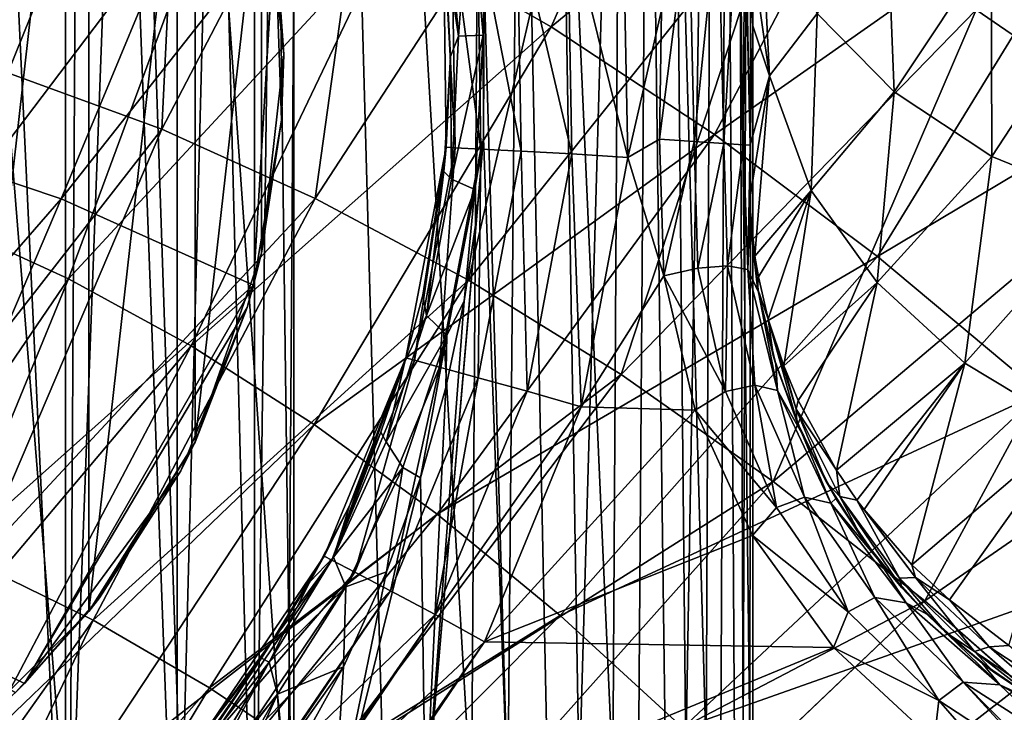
# Model space of a CAD drawing. Header units: metres. Extents: x -109 to 109, y -63 to 140.
# Tile 130 of 256: x 2.08 to 5.33, y -59.52 to -57.23. Entities that reach past the tile are written whole.
import ezdxf

# ---------------------------------------------------------------- set-up
doc = ezdxf.new("R2010")
doc.units = ezdxf.units.M
doc.layers.add('solid_502308_SW0001', color=7, linetype='CONTINUOUS')

msp = doc.modelspace()

# ---------------------------------------------------------------- linework, layer by layer
at = {"layer": 'solid_502308_SW0001'}
for points in [[(1.479913, -50.599998, 6.949689), (1.851966, -60.101513, 6.801246), (2.243698, -60.055473, 6.600746)], [(2.300015, -50.599998, 6.567807), (1.479913, -50.599998, 6.949689), (2.243698, -60.055473, 6.600746)], [(1.763356, -60.5, 0.272949), (2.229434, -60.5, 0.692608), (1.763357, -50.599998, 0.27295)], [(1.763356, -60.5, 5.127051), (1.763357, -50.599998, 5.12705), (2.229435, -50.599998, 4.707391)], [(2.229434, -60.5, 4.707392), (1.763356, -60.5, 5.127051), (2.229435, -50.599998, 4.707391)], [(2.229434, -60.5, 0.692608), (2.229435, -50.599998, 0.692609), (1.763357, -50.599998, 0.27295)], [(2.229434, -60.5, 0.692608), (2.598076, -60.5, 1.2), (2.229435, -50.599998, 0.692609)], [(2.229434, -60.5, 4.707392), (2.229435, -50.599998, 4.707391), (2.598077, -50.599998, 4.199999)], [(2.598076, -60.5, 4.2), (2.229434, -60.5, 4.707392), (2.598077, -50.599998, 4.199999)], [(2.598076, -60.5, 1.2), (2.598077, -50.599998, 1.200001), (2.229435, -50.599998, 0.692609)], [(2.300015, -50.599998, 6.567807), (2.243698, -60.055473, 6.600746), (2.615582, -60.003582, 6.361794)], [(2.300015, -50.599998, 6.567807), (2.615582, -60.003582, 6.361794), (2.9633, -59.947792, 6.086569)], [(3.027162, -50.599998, 6.029608), (2.300015, -50.599998, 6.567807), (2.9633, -59.947792, 6.086569)], [(2.598076, -60.5, 1.2), (2.853169, -60.5, 1.772949), (2.598077, -50.599998, 1.200001)], [(2.598076, -60.5, 4.2), (2.598077, -50.599998, 4.199999), (2.85317, -50.599998, 3.627051)], [(2.853169, -60.5, 3.627051), (2.598076, -60.5, 4.2), (2.85317, -50.599998, 3.627051)], [(2.853169, -60.5, 1.772949), (2.85317, -50.599998, 1.77295), (2.598077, -50.599998, 1.200001)], [(2.853169, -60.5, 1.772949), (2.983566, -60.5, 2.386415), (2.85317, -50.599998, 1.77295)], [(2.853169, -60.5, 3.627051), (2.85317, -50.599998, 3.627051), (2.983566, -50.599998, 3.013585)], [(2.983566, -60.5, 3.013586), (2.853169, -60.5, 3.627051), (2.983566, -50.599998, 3.013585)], [(2.983566, -60.5, 2.386415), (2.983566, -50.599998, 2.386415), (2.85317, -50.599998, 1.77295)], [(3.027162, -50.599998, 6.029608), (2.9633, -59.947792, 6.086569), (3.282664, -59.890301, 5.778006)], [(2.983566, -60.5, 3.013586), (2.983566, -50.599998, 3.013585), (2.983566, -50.599998, 2.386415)], [(2.983566, -60.5, 2.386415), (2.983566, -60.5, 3.013586), (2.983566, -50.599998, 2.386415)], [(3.027162, -50.599998, 6.029608), (3.282664, -59.890301, 5.778006), (3.569934, -59.833412, 5.43963)], [(3.631967, -50.599998, 5.356843), (3.027162, -50.599998, 6.029608), (3.569934, -59.833412, 5.43963)], [(3.631967, -50.599998, 5.356843), (3.569934, -59.833412, 5.43963), (3.821918, -59.779495, 5.075488)], [(3.611363, -57.109108, 0.015218), (3.772245, -50.599998, 0.246397), (3.689982, -59.808189, 0.124339)], [(3.631967, -50.599998, 5.356843), (3.821918, -59.779495, 5.075488), (4.036123, -59.730705, 4.689902)], [(4.089986, -50.599998, 4.576703), (3.631967, -50.599998, 5.356843), (4.036123, -59.730705, 4.689902)], [(3.772245, -50.599998, 0.246397), (3.925209, -59.756359, 0.499379), (3.689982, -59.808189, 0.124339)], [(3.772245, -50.599998, 0.246397), (4.186779, -50.599998, 1.050489), (3.925209, -59.756359, 0.499379)], [(4.186779, -50.599998, 1.050489), (4.121609, -59.710541, 0.893805), (3.925209, -59.756359, 0.499379)], [(4.089986, -50.599998, 4.576703), (4.036123, -59.730705, 4.689902), (4.210777, -59.688919, 4.287247)], [(4.089986, -50.599998, 4.576703), (4.210777, -59.688919, 4.287247), (4.344802, -59.655598, 3.871619)], [(4.38271, -50.599998, 3.720715), (4.089986, -50.599998, 4.576703), (4.344802, -59.655598, 3.871619)], [(4.186779, -50.599998, 1.050489), (4.277763, -59.672432, 1.303309), (4.121609, -59.710541, 0.893805)], [(4.186779, -50.599998, 1.050489), (4.432104, -50.599998, 1.921245), (4.277763, -59.672432, 1.303309)], [(4.432104, -50.599998, 1.921245), (4.392851, -59.643387, 1.723856), (4.277763, -59.672432, 1.303309)], [(4.38271, -50.599998, 3.720715), (4.344802, -59.655598, 3.871619), (4.437595, -59.631882, 3.446826)], [(4.38271, -50.599998, 3.720715), (4.437595, -59.631882, 3.446826), (4.488863, -59.618549, 3.016407)], [(4.498306, -50.599998, 2.823475), (4.38271, -50.599998, 3.720715), (4.488863, -59.618549, 3.016407)], [(4.432104, -50.599998, 1.921245), (4.46648, -59.624374, 2.151768), (4.392851, -59.643387, 1.723856)], [(4.432104, -50.599998, 1.921245), (4.498306, -50.599998, 2.823475), (4.46648, -59.624374, 2.151768)], [(4.498306, -50.599998, 2.823475), (4.498496, -59.616005, 2.583667), (4.46648, -59.624374, 2.151768)], [(4.498306, -50.599998, 2.823475), (4.488863, -59.618549, 3.016407), (4.498496, -59.616005, 2.583667)], [(1.839213, -59.656433, -8.6), (2.306265, -55.510548, -8.6), (2.306265, -59.189449, -8.6)], [(1.985419, -57.591087, -8.6), (2.306265, -55.510548, -8.6), (1.839213, -59.656433, -8.6)], [(1.985419, -57.591087, -8.6), (1.985419, -57.108913, -8.6), (2.306265, -55.510548, -8.6)], [(2.306265, -59.189449, -8.6), (2.306265, -55.510548, -8.6), (2.657811, -56.069939, -8.6)], [(2.038979, -57.409912, 12.542564), (2.627728, -55.949093, 13.106871), (1.971861, -55.766304, 13.223706)], [(2.039041, -57.40992, -12.642557), (1.971876, -55.766296, -13.323709), (2.627746, -55.949085, -13.206872)], [(4.461999, -55.833202, 11.016026), (3.83279, -57.25806, 10.480004), (3.294504, -56.949993, 10.672551)], [(4.461999, -55.833202, 11.016026), (5.106224, -56.212994, 10.773114), (3.83279, -57.25806, 10.480004)], [(2.038979, -57.409912, 12.542564), (2.547045, -57.596878, 12.425864), (2.627728, -55.949093, 13.106871)], [(2.547114, -57.596893, -12.525852), (2.039041, -57.40992, -12.642557), (2.627746, -55.949085, -13.206872)], [(2.547045, -57.596878, 12.425864), (3.282382, -56.184105, 12.956743), (2.627728, -55.949093, 13.106871)], [(2.547114, -57.596893, -12.525852), (2.627746, -55.949085, -13.206872), (3.282401, -56.184097, -13.056744)], [(5.236018, -57.202488, 12.30702), (5.882796, -57.6464, 12.024201), (6.517472, -56.022003, 12.600187)], [(5.882824, -57.646404, -12.124196), (5.236044, -57.202488, -12.407016), (6.517481, -56.021996, -12.70019)], [(2.306265, -59.189449, -8.6), (2.657811, -56.069939, -8.6), (2.657811, -58.630058, -8.6)], [(2.657811, -58.630058, -8.6), (2.657811, -56.069939, -8.6), (2.876034, -56.693531, -8.6)], [(1.99699, -56.168648, -12.865016), (1.582732, -57.613773, -12.277952), (2.799129, -56.418671, -12.705354)], [(2.547045, -57.596878, 12.425864), (3.053998, -57.82539, 12.283311), (3.282382, -56.184105, 12.956743)], [(3.054073, -57.825413, -12.383294), (2.547114, -57.596893, -12.525852), (3.282401, -56.184097, -13.056744)], [(3.053998, -57.82539, 12.283311), (3.935516, -56.47134, 12.773364), (3.282382, -56.184105, 12.956743)], [(3.054073, -57.825413, -12.383294), (3.282401, -56.184097, -13.056744), (3.935538, -56.471336, -12.873363)], [(5.106224, -56.212994, 10.773114), (4.371541, -57.613552, 10.257869), (3.83279, -57.25806, 10.480004)], [(5.106224, -56.212994, 10.773114), (5.750572, -56.644962, 10.496953), (4.371541, -57.613552, 10.257869)], [(1.684755, -56.307148, 11.07443), (2.220306, -56.474895, 10.969546), (1.431467, -57.758778, 10.446388)], [(2.214814, -57.82608, -12.146232), (2.799129, -56.418671, -12.705354), (1.582732, -57.613773, -12.277952)], [(2.214814, -57.82608, -12.146232), (2.920089, -56.930981, -12.4813), (2.799129, -56.418671, -12.705354)], [(2.220306, -56.474895, 10.969546), (1.834981, -57.906406, 10.356049), (1.431467, -57.758778, 10.446388)], [(2.220306, -56.474895, 10.969546), (2.756949, -56.689056, 10.835659), (1.834981, -57.906406, 10.356049)], [(3.053998, -57.82539, 12.283311), (3.559614, -58.095451, 12.114935), (3.935516, -56.47134, 12.773364)], [(3.559696, -58.095482, -12.214912), (3.054073, -57.825413, -12.383294), (3.935538, -56.471336, -12.873363)], [(3.559614, -58.095451, 12.114935), (4.586829, -56.810802, 12.556773), (3.935516, -56.47134, 12.773364)], [(3.559696, -58.095482, -12.214912), (3.935538, -56.471336, -12.873363), (4.586853, -56.810802, -12.656772)], [(5.750572, -56.644962, 10.496953), (4.910296, -58.016624, 10.006149), (4.371541, -57.613552, 10.257869)], [(5.750572, -56.644962, 10.496953), (6.394524, -57.129257, 10.187572), (4.910296, -58.016624, 10.006149)], [(2.756949, -56.689056, 10.835659), (2.239383, -58.090878, 10.24318), (1.834981, -57.906406, 10.356049)], [(2.756949, -56.689056, 10.835659), (3.294504, -56.949993, 10.672551), (2.239383, -58.090878, 10.24318)], [(2.657811, -58.630058, -8.6), (2.876034, -56.693531, -8.6), (2.876034, -58.006466, -8.6)], [(2.950002, -57.349998, -8.6), (2.876034, -56.693531, -8.6), (2.920089, -56.930981, -12.4813)], [(2.876034, -58.006466, -8.6), (2.876034, -56.693531, -8.6), (2.950002, -57.349998, -8.6)], [(3.564046, -56.781322, -0.048811), (3.52724, -57.289162, -0.153514), (3.487881, -56.820061, -0.21039)], [(3.564046, -56.781322, -0.048811), (3.608039, -57.286274, 0.01036), (3.52724, -57.289162, -0.153514)], [(3.564046, -56.781322, -0.048811), (3.611363, -57.109108, 0.015218), (3.608039, -57.286274, 0.01036)], [(3.487881, -56.820061, -0.21039), (3.52724, -57.289162, -0.153514), (3.480164, -56.977894, -0.364296)], [(3.559614, -58.095451, 12.114935), (4.063672, -58.407059, 11.920769), (4.586829, -56.810802, 12.556773)], [(4.063761, -58.407101, -12.020741), (3.559696, -58.095482, -12.214912), (4.586853, -56.810802, -12.656772)], [(4.063672, -58.407059, 11.920769), (5.236018, -57.202488, 12.30702), (4.586829, -56.810802, 12.556773)], [(4.063761, -58.407101, -12.020741), (4.586853, -56.810802, -12.656772), (5.236044, -57.202488, -12.407016)], [(4.085868, -57.689953, -7.3), (4.069589, -56.851604, -7.3), (3.88638, -56.88089, -7.270634)], [(4.19744, -57.203381, -7.3), (4.069589, -56.851604, -7.3), (4.085868, -57.689953, -7.3)], [(4.383829, -56.850239, -7.387959), (4.28756, -56.865894, -7.322835), (4.305222, -57.637386, -7.322835)], [(4.383829, -56.850239, -7.387959), (4.305222, -57.637386, -7.322835), (4.402426, -57.643875, -7.387959)], [(4.448103, -56.839836, -7.485435), (4.383829, -56.850239, -7.387959), (4.402426, -57.643875, -7.387959)], [(4.448103, -56.839836, -7.485435), (4.402426, -57.643875, -7.387959), (4.467321, -57.648209, -7.485435)], [(4.448103, -56.839836, -7.485435), (4.467321, -57.648209, -7.485435), (4.47056, -56.836098, -7.6)], [(4.467321, -57.648209, -7.485435), (4.490007, -57.649723, -7.6), (4.47056, -56.836098, -7.6)], [(4.47056, -56.836098, -7.6), (4.490007, -57.649723, -7.6), (4.473249, -56.860058, -8.282048)], [(4.553652, -57.420216, -8.439732), (4.523551, -56.822662, -8.829048), (4.473249, -56.860058, -8.282048)], [(4.711321, -57.214935, -9.063106), (4.523551, -56.822662, -8.829048), (4.553652, -57.420216, -8.439732)], [(4.965024, -57.473633, -9.333265), (4.939535, -56.835896, -9.712972), (4.711321, -57.214935, -9.063106)], [(5.285732, -56.990757, -9.950213), (4.939535, -56.835896, -9.712972), (4.965024, -57.473633, -9.333265)], [(3.721049, -56.908268, -7.185299), (3.90082, -57.678047, -7.270634), (3.88638, -56.88089, -7.270634)], [(4.085868, -57.689953, -7.3), (3.88638, -56.88089, -7.270634), (3.90082, -57.678047, -7.270634)], [(4.28756, -56.865894, -7.322835), (4.190674, -57.629742, -7.3), (4.305222, -57.637386, -7.322835)], [(4.19744, -57.203381, -7.3), (4.190674, -57.629742, -7.3), (4.28756, -56.865894, -7.322835)], [(4.490007, -57.649723, -7.6), (4.498992, -57.254749, -8.021809), (4.473249, -56.860058, -8.282048)], [(4.553652, -57.420216, -8.439732), (4.473249, -56.860058, -8.282048), (4.498992, -57.254749, -8.021809)], [(3.589853, -56.929749, -7.052366), (3.733528, -57.669525, -7.185299), (3.721049, -56.908268, -7.185299)], [(3.721049, -56.908268, -7.185299), (3.733528, -57.669525, -7.185299), (3.90082, -57.678047, -7.270634)], [(2.214814, -57.82608, -12.146232), (2.849972, -58.111683, -11.969168), (2.920089, -56.930981, -12.4813)], [(3.294504, -56.949993, 10.672551), (2.644536, -58.312477, 10.107615), (2.239383, -58.090878, 10.24318)], [(3.294504, -56.949993, 10.672551), (3.83279, -57.25806, 10.480004), (2.644536, -58.312477, 10.107615)], [(2.920089, -56.930981, -12.4813), (2.849972, -58.111683, -11.969168), (2.941988, -57.567265, -12.204625)], [(2.950002, -57.349998, -8.6), (2.920089, -56.930981, -12.4813), (2.941988, -57.567265, -12.204625)], [(3.505353, -56.943451, -6.883814), (3.476846, -56.948074, -6.7), (3.515326, -57.658009, -6.883638)], [(3.476846, -56.948074, -6.7), (3.480164, -56.977894, -0.364296), (3.499995, -57.356262, -0.333163)], [(3.486556, -57.656475, -6.7), (3.476846, -56.948074, -6.7), (3.499995, -57.356262, -0.333163)], [(3.515326, -57.658009, -6.883638), (3.476846, -56.948074, -6.7), (3.486556, -57.656475, -6.7)], [(3.505353, -56.943451, -6.883814), (3.600827, -57.662579, -7.052366), (3.589853, -56.929749, -7.052366)], [(3.505353, -56.943451, -6.883814), (3.515326, -57.658009, -6.883638), (3.600827, -57.662579, -7.052366)], [(3.589853, -56.929749, -7.052366), (3.600827, -57.662579, -7.052366), (3.733528, -57.669525, -7.185299)], [(3.52724, -57.289162, -0.153514), (3.499995, -57.356262, -0.333163), (3.480164, -56.977894, -0.364296)], [(5.287577, -57.686794, -9.561502), (5.285732, -56.990757, -9.950213), (4.965024, -57.473633, -9.333265)], [(5.682683, -57.0821, -10.131971), (5.285732, -56.990757, -9.950213), (5.287577, -57.686794, -9.561502)], [(3.608039, -57.286274, 0.01036), (3.611363, -57.109108, 0.015218), (3.609322, -57.626556, 0.012475)], [(3.609322, -57.626556, 0.012475), (3.611363, -57.109108, 0.015218), (3.689982, -59.808189, 0.124339)], [(5.668051, -57.841518, -9.736609), (5.682683, -57.0821, -10.131971), (5.287577, -57.686794, -9.561502)], [(6.394524, -57.129257, 10.187572), (5.44857, -58.467415, 9.724871), (4.910296, -58.016624, 10.006149)], [(4.063672, -58.407059, 11.920769), (4.565959, -58.760212, 11.700878), (5.236018, -57.202488, 12.30702)], [(4.566054, -58.760265, -11.800842), (4.063761, -58.407101, -12.020741), (5.236044, -57.202488, -12.407016)], [(4.19744, -57.203381, -7.3), (4.085868, -57.689953, -7.3), (4.190674, -57.629742, -7.3)], [(4.565959, -58.760212, 11.700878), (5.882796, -57.6464, 12.024201), (5.236018, -57.202488, 12.30702)], [(4.566054, -58.760265, -11.800842), (5.236044, -57.202488, -12.407016), (5.882824, -57.646404, -12.124196)], [(4.691711, -57.799141, -8.695541), (4.711321, -57.214935, -9.063106), (4.553652, -57.420216, -8.439732)], [(4.965024, -57.473633, -9.333265), (4.711321, -57.214935, -9.063106), (4.691711, -57.799141, -8.695541)], [(3.83279, -57.25806, 10.480004), (3.050293, -58.571476, 9.949191), (2.644536, -58.312477, 10.107615)], [(3.83279, -57.25806, 10.480004), (4.371541, -57.613552, 10.257869), (3.050293, -58.571476, 9.949191)], [(4.490007, -57.649723, -7.681339), (4.490007, -57.649723, -7.762682), (4.498992, -57.254749, -8.021809)], [(4.553652, -57.420216, -8.439732), (4.498992, -57.254749, -8.021809), (4.490007, -57.649723, -7.762682)], [(4.490007, -57.649723, -7.6), (4.490007, -57.649723, -7.681339), (4.498992, -57.254749, -8.021809)], [(3.52724, -57.289162, -0.153514), (3.503732, -57.761707, -0.18769), (3.499995, -57.356262, -0.333163)], [(3.608039, -57.286274, 0.01036), (3.503732, -57.761707, -0.18769), (3.52724, -57.289162, -0.153514)], [(3.608039, -57.286274, 0.01036), (3.581304, -57.795574, -0.025811), (3.503732, -57.761707, -0.18769)], [(3.608039, -57.286274, 0.01036), (3.609322, -57.626556, 0.012475), (3.581304, -57.795574, -0.025811)], [(2.876034, -58.006466, -8.6), (2.950002, -57.349998, -8.6), (2.941988, -57.567265, -12.204625)], [(3.486556, -57.656475, -6.7), (3.499995, -57.356262, -0.333163), (3.47859, -57.736542, -0.366862)], [(3.503732, -57.761707, -0.18769), (3.47859, -57.736542, -0.366862), (3.499995, -57.356262, -0.333163)], [(1.54957, -58.876163, 11.907644), (2.547045, -57.596878, 12.425864), (2.038979, -57.409912, 12.542564)], [(1.549627, -58.876171, -12.007639), (2.039041, -57.40992, -12.642557), (2.547114, -57.596893, -12.525852)], [(4.487757, -57.833775, -7.909546), (4.553652, -57.420216, -8.439732), (4.490007, -57.649723, -7.762682)], [(4.487757, -57.833775, -7.909546), (4.505288, -58.016136, -8.053582), (4.553652, -57.420216, -8.439732)], [(4.691711, -57.799141, -8.695541), (4.553652, -57.420216, -8.439732), (4.505288, -58.016136, -8.053582)], [(4.908819, -58.102917, -8.956497), (4.965024, -57.473633, -9.333265), (4.691711, -57.799141, -8.695541)], [(5.287577, -57.686794, -9.561502), (4.965024, -57.473633, -9.333265), (4.908819, -58.102917, -8.956497)], [(2.876034, -58.006466, -8.6), (2.941988, -57.567265, -12.204625), (2.849972, -58.111683, -11.969168)], [(1.54957, -58.876163, 11.907644), (1.935607, -59.030331, 11.813492), (2.547045, -57.596878, 12.425864)], [(1.93567, -59.030346, -11.913483), (1.549627, -58.876171, -12.007639), (2.547114, -57.596893, -12.525852)], [(1.935607, -59.030331, 11.813492), (3.053998, -57.82539, 12.283311), (2.547045, -57.596878, 12.425864)], [(1.93567, -59.030346, -11.913483), (2.547114, -57.596893, -12.525852), (3.054073, -57.825413, -12.383294)], [(2.214814, -57.82608, -12.146232), (1.582732, -57.613773, -12.277952), (1.165025, -59.033794, -11.644371)], [(4.371541, -57.613552, 10.257869), (3.456374, -58.868057, 9.767849), (3.050293, -58.571476, 9.949191)], [(3.609322, -57.626556, 0.012475), (3.689982, -59.808189, 0.124339), (3.418076, -59.864017, -0.226903)], [(3.586015, -57.891312, -0.018547), (3.609322, -57.626556, 0.012475), (3.418076, -59.864017, -0.226903)], [(4.371541, -57.613552, 10.257869), (4.910296, -58.016624, 10.006149), (3.456374, -58.868057, 9.767849)], [(3.581304, -57.795574, -0.025811), (3.609322, -57.626556, 0.012475), (3.586015, -57.891312, -0.018547)], [(4.190674, -57.629742, -7.3), (4.085868, -57.689953, -7.3), (4.205034, -58.081341, -7.3)], [(4.190674, -57.629742, -7.3), (4.205034, -58.081341, -7.3), (4.305222, -57.637386, -7.322835)], [(3.353411, -58.352314, -6.7), (3.486556, -57.656475, -6.7), (3.408644, -58.144444, -0.472693)], [(3.381134, -58.359909, -6.883461), (3.486556, -57.656475, -6.7), (3.353411, -58.352314, -6.7)], [(3.515326, -57.658009, -6.883638), (3.486556, -57.656475, -6.7), (3.381134, -58.359909, -6.883461)], [(3.515326, -57.658009, -6.883638), (3.381134, -58.359909, -6.883461), (3.463738, -58.382561, -7.052366)], [(3.486556, -57.656475, -6.7), (3.47859, -57.736542, -0.366862), (3.408644, -58.144444, -0.472693)], [(3.515326, -57.658009, -6.883638), (3.463738, -58.382561, -7.052366), (3.600827, -57.662579, -7.052366)], [(3.600827, -57.662579, -7.052366), (3.463738, -58.382561, -7.052366), (3.591878, -58.417587, -7.185299)], [(3.600827, -57.662579, -7.052366), (3.591878, -58.417587, -7.185299), (3.733528, -57.669525, -7.185299)], [(4.205034, -58.081341, -7.3), (4.317356, -58.055439, -7.322806), (4.305222, -57.637386, -7.322835)], [(4.305222, -57.637386, -7.322835), (4.317356, -58.055439, -7.322806), (4.402426, -57.643875, -7.387959)], [(4.317356, -58.055439, -7.322806), (4.414673, -58.048283, -7.387914), (4.402426, -57.643875, -7.387959)], [(4.402426, -57.643875, -7.387959), (4.414673, -58.048283, -7.387914), (4.467321, -57.648209, -7.485435)], [(4.414673, -58.048283, -7.387914), (4.481871, -58.059982, -7.485391), (4.467321, -57.648209, -7.485435)], [(4.467321, -57.648209, -7.485435), (4.481871, -58.059982, -7.485391), (4.490007, -57.649723, -7.6)], [(4.481871, -58.059982, -7.485391), (4.488618, -57.893368, -7.6), (4.490007, -57.649723, -7.6)], [(4.488298, -57.887436, -7.91367), (4.487757, -57.833775, -7.909546), (4.490007, -57.649723, -7.762682)], [(4.488298, -57.887436, -7.91367), (4.490007, -57.649723, -7.762682), (4.490007, -57.649723, -7.681339)], [(4.488618, -57.893368, -7.6), (4.488298, -57.887436, -7.91367), (4.490007, -57.649723, -7.681339)], [(4.488618, -57.893368, -7.6), (4.490007, -57.649723, -7.681339), (4.490007, -57.649723, -7.6)], [(4.565959, -58.760212, 11.700878), (5.066268, -59.154911, 11.455349), (5.882796, -57.6464, 12.024201)], [(5.06637, -59.15498, -11.555305), (4.566054, -58.760265, -11.800842), (5.882824, -57.646404, -12.124196)], [(5.066268, -59.154911, 11.455349), (6.526881, -58.142536, 11.708436), (5.882796, -57.6464, 12.024201)], [(5.06637, -59.15498, -11.555305), (5.882824, -57.646404, -12.124196), (6.526911, -58.142544, -11.808429)], [(3.733528, -57.669525, -7.185299), (3.591878, -58.417587, -7.185299), (3.753448, -58.461594, -7.270634)], [(3.733528, -57.669525, -7.185299), (3.753448, -58.461594, -7.270634), (3.90082, -57.678047, -7.270634)], [(3.93138, -58.513641, -7.3), (3.90082, -57.678047, -7.270634), (3.753448, -58.461594, -7.270634)], [(3.93138, -58.513641, -7.3), (4.085868, -57.689953, -7.3), (3.90082, -57.678047, -7.270634)], [(4.205034, -58.081341, -7.3), (4.085868, -57.689953, -7.3), (3.93138, -58.513641, -7.3)], [(5.198694, -58.368961, -9.177411), (5.287577, -57.686794, -9.561502), (4.908819, -58.102917, -8.956497)], [(5.668051, -57.841518, -9.736609), (5.287577, -57.686794, -9.561502), (5.198694, -58.368961, -9.177411)], [(3.421063, -58.21249, -0.303872), (3.408644, -58.144444, -0.472693), (3.47859, -57.736542, -0.366862)], [(3.503732, -57.761707, -0.18769), (3.421063, -58.21249, -0.303872), (3.47859, -57.736542, -0.366862)], [(3.581304, -57.795574, -0.025811), (3.421063, -58.21249, -0.303872), (3.503732, -57.761707, -0.18769)], [(3.581304, -57.795574, -0.025811), (3.4889, -58.27663, -0.146851), (3.421063, -58.21249, -0.303872)], [(3.581304, -57.795574, -0.025811), (3.545507, -58.164848, -0.071169), (3.4889, -58.27663, -0.146851)], [(3.581304, -57.795574, -0.025811), (3.586015, -57.891312, -0.018547), (3.545507, -58.164848, -0.071169)], [(2.214814, -57.82608, -12.146232), (1.165025, -59.033794, -11.644371), (1.629778, -59.200886, -11.542845)], [(2.214814, -57.82608, -12.146232), (1.629778, -59.200886, -11.542845), (2.849972, -58.111683, -11.969168)], [(1.935607, -59.030331, 11.813492), (2.320745, -59.218758, 11.698483), (3.053998, -57.82539, 12.283311)], [(2.320814, -59.218781, -11.798468), (1.93567, -59.030346, -11.913483), (3.054073, -57.825413, -12.383294)], [(2.320745, -59.218758, 11.698483), (3.559614, -58.095451, 12.114935), (3.053998, -57.82539, 12.283311)], [(2.320814, -59.218781, -11.798468), (3.054073, -57.825413, -12.383294), (3.559696, -58.095482, -12.214912)], [(4.516844, -58.083714, -8.106513), (4.691711, -57.799141, -8.695541), (4.505288, -58.016136, -8.053582)], [(4.516844, -58.083714, -8.106513), (4.549769, -58.223995, -8.215319), (4.691711, -57.799141, -8.695541)], [(4.549769, -58.223995, -8.215319), (4.600503, -58.378345, -8.333187), (4.691711, -57.799141, -8.695541)], [(4.908819, -58.102917, -8.956497), (4.691711, -57.799141, -8.695541), (4.600503, -58.378345, -8.333187)], [(4.488298, -57.887436, -7.91367), (4.505288, -58.016136, -8.053582), (4.487757, -57.833775, -7.909546)], [(5.553126, -58.582809, -9.347161), (5.668051, -57.841518, -9.736609), (5.198694, -58.368961, -9.177411)], [(3.545507, -58.164848, -0.071169), (3.586015, -57.891312, -0.018547), (3.418076, -59.864017, -0.226903)], [(4.481871, -58.059982, -7.485391), (4.516876, -58.135429, -7.6), (4.488618, -57.893368, -7.6)], [(4.514457, -58.121647, -8.060825), (4.505288, -58.016136, -8.053582), (4.488298, -57.887436, -7.91367)], [(4.488618, -57.893368, -7.6), (4.514457, -58.121647, -8.060825), (4.488298, -57.887436, -7.91367)], [(4.488618, -57.893368, -7.6), (4.516876, -58.135429, -7.6), (4.514457, -58.121647, -8.060825)], [(1.834981, -57.906406, 10.356049), (2.239383, -58.090878, 10.24318), (1.409836, -59.308861, 9.699012)], [(2.657811, -58.630058, -8.6), (2.876034, -58.006466, -8.6), (2.829324, -58.18512, -11.937524)], [(2.876034, -58.006466, -8.6), (2.849972, -58.111683, -11.969168), (2.829324, -58.18512, -11.937524)], [(4.910296, -58.016624, 10.006149), (3.862399, -59.202332, 9.563603), (3.456374, -58.868057, 9.767849)], [(4.910296, -58.016624, 10.006149), (5.44857, -58.467415, 9.724871), (3.862399, -59.202332, 9.563603)], [(4.514457, -58.121647, -8.060825), (4.516844, -58.083714, -8.106513), (4.505288, -58.016136, -8.053582)], [(4.205034, -58.081341, -7.3), (4.408903, -58.463375, -7.322793), (4.317356, -58.055439, -7.322806)], [(4.317356, -58.055439, -7.322806), (4.408903, -58.463375, -7.322793), (4.414673, -58.048283, -7.387914)], [(4.408903, -58.463375, -7.322793), (4.50467, -58.442589, -7.387891), (4.414673, -58.048283, -7.387914)], [(4.414673, -58.048283, -7.387914), (4.50467, -58.442589, -7.387891), (4.481871, -58.059982, -7.485391)], [(4.205034, -58.081341, -7.3), (3.93138, -58.513641, -7.3), (4.308401, -58.524494, -7.3)], [(4.205034, -58.081341, -7.3), (4.308401, -58.524494, -7.3), (4.408903, -58.463375, -7.322793)], [(4.481871, -58.059982, -7.485391), (4.579516, -58.460106, -7.485362), (4.516876, -58.135429, -7.6)], [(4.50467, -58.442589, -7.387891), (4.579516, -58.460106, -7.485362), (4.481871, -58.059982, -7.485391)], [(4.514457, -58.121647, -8.060825), (4.549769, -58.223995, -8.215319), (4.516844, -58.083714, -8.106513)], [(2.239383, -58.090878, 10.24318), (1.679591, -59.45607, 9.610727), (1.409836, -59.308861, 9.699012)], [(1.629778, -59.200886, -11.542845), (2.093932, -59.427967, -11.405421), (2.849972, -58.111683, -11.969168)], [(2.239383, -58.090878, 10.24318), (2.644536, -58.312477, 10.107615), (1.679591, -59.45607, 9.610727)], [(2.849972, -58.111683, -11.969168), (2.093932, -59.427967, -11.405421), (2.829324, -58.18512, -11.937524)], [(2.320745, -59.218758, 11.698483), (2.704803, -59.441444, 11.562639), (3.559614, -58.095451, 12.114935)], [(2.704878, -59.441475, -11.662619), (2.320814, -59.218781, -11.798468), (3.559696, -58.095482, -12.214912)], [(2.704803, -59.441444, 11.562639), (4.063672, -58.407059, 11.920769), (3.559614, -58.095451, 12.114935)], [(2.704878, -59.441475, -11.662619), (3.559696, -58.095482, -12.214912), (4.063761, -58.407101, -12.020741)], [(4.56705, -58.347992, -8.200825), (4.549769, -58.223995, -8.215319), (4.514457, -58.121647, -8.060825)], [(4.516876, -58.135429, -7.6), (4.56705, -58.347992, -8.200825), (4.514457, -58.121647, -8.060825)], [(4.648479, -58.492748, -8.418996), (4.908819, -58.102917, -8.956497), (4.600503, -58.378345, -8.333187)], [(4.648479, -58.492748, -8.418996), (4.774399, -58.722454, -8.586571), (4.908819, -58.102917, -8.956497)], [(5.198694, -58.368961, -9.177411), (4.908819, -58.102917, -8.956497), (4.774399, -58.722454, -8.586571)], [(3.353411, -58.352314, -6.7), (3.408644, -58.144444, -0.472693), (3.349658, -58.364784, -0.557838)], [(3.421063, -58.21249, -0.303872), (3.349658, -58.364784, -0.557838), (3.408644, -58.144444, -0.472693)], [(4.516876, -58.135429, -7.6), (4.574358, -58.372234, -7.6), (4.56705, -58.347992, -8.200825)], [(4.579516, -58.460106, -7.485362), (4.574358, -58.372234, -7.6), (4.516876, -58.135429, -7.6)], [(5.066268, -59.154911, 11.455349), (5.564393, -59.59116, 11.184266), (6.526881, -58.142536, 11.708436)], [(5.564501, -59.59124, -11.284214), (5.06637, -59.15498, -11.555305), (6.526911, -58.142544, -11.808429)], [(2.829324, -58.18512, -11.937524), (2.093932, -59.427967, -11.405421), (2.609954, -58.725006, -11.705503)], [(2.657811, -58.630058, -8.6), (2.829324, -58.18512, -11.937524), (2.609954, -58.725006, -11.705503)], [(3.48503, -58.449677, -0.146852), (3.545507, -58.164848, -0.071169), (3.418076, -59.864017, -0.226903)], [(3.4889, -58.27663, -0.146851), (3.545507, -58.164848, -0.071169), (3.48503, -58.449677, -0.146852)], [(3.421063, -58.21249, -0.303872), (3.288445, -58.629017, -0.478723), (3.349658, -58.364784, -0.557838)], [(3.4889, -58.27663, -0.146851), (3.288445, -58.629017, -0.478723), (3.421063, -58.21249, -0.303872)], [(4.642209, -58.521034, -8.39543), (4.600503, -58.378345, -8.333187), (4.549769, -58.223995, -8.215319)], [(4.643789, -58.562584, -8.33087), (4.549769, -58.223995, -8.215319), (4.56705, -58.347992, -8.200825)], [(4.642209, -58.521034, -8.39543), (4.549769, -58.223995, -8.215319), (4.643789, -58.562584, -8.33087)], [(3.4889, -58.27663, -0.146851), (3.343164, -58.71439, -0.326761), (3.288445, -58.629017, -0.478723)], [(3.4889, -58.27663, -0.146851), (3.401104, -58.747635, -0.246607), (3.343164, -58.71439, -0.326761)], [(3.4889, -58.27663, -0.146851), (3.48503, -58.449677, -0.146852), (3.401104, -58.747635, -0.246607)], [(2.644536, -58.312477, 10.107615), (1.949876, -59.629391, 9.506801), (1.679591, -59.45607, 9.610727)], [(2.644536, -58.312477, 10.107615), (3.050293, -58.571476, 9.949191), (1.949876, -59.629391, 9.506801)], [(4.574358, -58.372234, -7.6), (4.643789, -58.562584, -8.33087), (4.56705, -58.347992, -8.200825)], [(3.082867, -59.007084, -6.7), (3.353411, -58.352314, -6.7), (3.166613, -58.840828, -0.800125)], [(3.108285, -59.020374, -6.883285), (3.353411, -58.352314, -6.7), (3.082867, -59.007084, -6.7)], [(3.381134, -58.359909, -6.883461), (3.353411, -58.352314, -6.7), (3.108285, -59.020374, -6.883285)], [(3.381134, -58.359909, -6.883461), (3.108285, -59.020374, -6.883285), (3.184223, -59.060081, -7.052366)], [(3.353411, -58.352314, -6.7), (3.270317, -58.597008, -0.666523), (3.166613, -58.840828, -0.800125)], [(3.381134, -58.359909, -6.883461), (3.184223, -59.060081, -7.052366), (3.463738, -58.382561, -7.052366)], [(3.353411, -58.352314, -6.7), (3.349658, -58.364784, -0.557838), (3.270317, -58.597008, -0.666523)], [(3.288445, -58.629017, -0.478723), (3.270317, -58.597008, -0.666523), (3.349658, -58.364784, -0.557838)], [(4.574358, -58.372234, -7.6), (4.660211, -58.600292, -7.6), (4.643789, -58.562584, -8.33087)], [(4.579516, -58.460106, -7.485362), (4.660211, -58.600292, -7.6), (4.574358, -58.372234, -7.6)], [(4.642209, -58.521034, -8.39543), (4.648479, -58.492748, -8.418996), (4.600503, -58.378345, -8.333187)], [(4.842358, -58.821373, -8.65642), (5.198694, -58.368961, -9.177411), (4.774399, -58.722454, -8.586571)], [(4.842358, -58.821373, -8.65642), (4.866041, -58.852989, -8.678402), (5.198694, -58.368961, -9.177411)], [(4.866041, -58.852989, -8.678402), (5.023839, -59.035191, -8.8014), (5.198694, -58.368961, -9.177411)], [(5.553126, -58.582809, -9.347161), (5.198694, -58.368961, -9.177411), (5.023839, -59.035191, -8.8014)], [(2.704803, -59.441444, 11.562639), (3.087605, -59.698387, 11.405993), (4.063672, -58.407059, 11.920769)], [(3.087686, -59.698429, -11.505966), (2.704878, -59.441475, -11.662619), (4.063761, -58.407101, -12.020741)], [(3.087605, -59.698387, 11.405993), (4.565959, -58.760212, 11.700878), (4.063672, -58.407059, 11.920769)], [(3.087686, -59.698429, -11.505966), (4.063761, -58.407101, -12.020741), (4.566054, -58.760265, -11.800842)], [(3.463738, -58.382561, -7.052366), (3.184223, -59.060081, -7.052366), (3.301944, -59.121578, -7.185299)], [(3.463738, -58.382561, -7.052366), (3.301944, -59.121578, -7.185299), (3.591878, -58.417587, -7.185299)], [(3.591878, -58.417587, -7.185299), (3.301944, -59.121578, -7.185299), (3.450376, -59.199032, -7.270634)], [(3.591878, -58.417587, -7.185299), (3.450376, -59.199032, -7.270634), (3.753448, -58.461594, -7.270634)], [(4.408903, -58.463375, -7.322793), (4.576472, -58.846375, -7.322786), (4.50467, -58.442589, -7.387891)], [(4.50467, -58.442589, -7.387891), (4.669014, -58.812115, -7.387873), (4.579516, -58.460106, -7.485362)], [(4.576472, -58.846375, -7.322786), (4.669014, -58.812115, -7.387873), (4.50467, -58.442589, -7.387891)], [(3.401104, -58.747635, -0.246607), (3.48503, -58.449677, -0.146852), (3.418076, -59.864017, -0.226903)], [(3.93138, -58.513641, -7.3), (3.753448, -58.461594, -7.270634), (3.450376, -59.199032, -7.270634)], [(5.44857, -58.467415, 9.724871), (4.267985, -59.574398, 9.336474), (3.862399, -59.202332, 9.563603)], [(5.44857, -58.467415, 9.724871), (5.985878, -58.966061, 9.414058), (4.267985, -59.574398, 9.336474)], [(4.308401, -58.524494, -7.3), (4.576472, -58.846375, -7.322786), (4.408903, -58.463375, -7.322793)], [(4.579516, -58.460106, -7.485362), (4.756204, -58.83215, -7.485335), (4.660211, -58.600292, -7.6)], [(4.669014, -58.812115, -7.387873), (4.756204, -58.83215, -7.485335), (4.579516, -58.460106, -7.485362)], [(4.642209, -58.521034, -8.39543), (4.774399, -58.722454, -8.586571), (4.648479, -58.492748, -8.418996)], [(3.612282, -59.289433, -7.3), (3.93138, -58.513641, -7.3), (3.450376, -59.199032, -7.270634)], [(4.308401, -58.524494, -7.3), (3.93138, -58.513641, -7.3), (3.612282, -59.289433, -7.3)], [(4.308401, -58.524494, -7.3), (3.612282, -59.289433, -7.3), (4.497308, -58.939098, -7.3)], [(4.308401, -58.524494, -7.3), (4.497308, -58.939098, -7.3), (4.576472, -58.846375, -7.322786)], [(4.642209, -58.521034, -8.39543), (4.786204, -58.809898, -8.56483), (4.774399, -58.722454, -8.586571)], [(4.642209, -58.521034, -8.39543), (4.643789, -58.562584, -8.33087), (4.741888, -58.762516, -8.449016)], [(4.642209, -58.521034, -8.39543), (4.741888, -58.762516, -8.449016), (4.786204, -58.809898, -8.56483)], [(3.050293, -58.571476, 9.949191), (2.220533, -59.828991, 9.38716), (1.949876, -59.629391, 9.506801)], [(3.050293, -58.571476, 9.949191), (3.456374, -58.868057, 9.767849), (2.220533, -59.828991, 9.38716)], [(4.660211, -58.600292, -7.6), (4.741888, -58.762516, -8.449016), (4.643789, -58.562584, -8.33087)], [(3.113898, -59.009686, -0.689237), (3.166613, -58.840828, -0.800125), (3.270317, -58.597008, -0.666523)], [(3.288445, -58.629017, -0.478723), (3.113898, -59.009686, -0.689237), (3.270317, -58.597008, -0.666523)], [(4.660211, -58.600292, -7.6), (4.773161, -58.816212, -7.6), (4.741888, -58.762516, -8.449016)], [(4.756204, -58.83215, -7.485335), (4.773161, -58.816212, -7.6), (4.660211, -58.600292, -7.6)], [(5.147403, -59.15155, -8.876079), (5.553126, -58.582809, -9.347161), (5.023839, -59.035191, -8.8014)], [(5.147403, -59.15155, -8.876079), (5.343343, -59.301929, -8.966724), (5.553126, -58.582809, -9.347161)], [(2.306265, -59.189449, -8.6), (2.657811, -58.630058, -8.6), (2.3415, -59.144402, -11.526146)], [(2.657811, -58.630058, -8.6), (2.609954, -58.725006, -11.705503), (2.3415, -59.144402, -11.526146)], [(3.343164, -58.71439, -0.326761), (3.113898, -59.009686, -0.689237), (3.288445, -58.629017, -0.478723)], [(2.609954, -58.725006, -11.705503), (2.093932, -59.427967, -11.405421), (2.3415, -59.144402, -11.526146)], [(3.343164, -58.71439, -0.326761), (3.154619, -59.108242, -0.540909), (3.113898, -59.009686, -0.689237)], [(3.343164, -58.71439, -0.326761), (3.288626, -59.058388, -0.371635), (3.154619, -59.108242, -0.540909)], [(3.343164, -58.71439, -0.326761), (3.401104, -58.747635, -0.246607), (3.288626, -59.058388, -0.371635)], [(4.786204, -58.809898, -8.56483), (4.842358, -58.821373, -8.65642), (4.774399, -58.722454, -8.586571)], [(3.087605, -59.698387, 11.405993), (3.46898, -59.98959, 11.228602), (4.565959, -58.760212, 11.700878)], [(3.469066, -59.989643, -11.328569), (3.087686, -59.698429, -11.505966), (4.566054, -58.760265, -11.800842)], [(3.401104, -58.747635, -0.246607), (3.418076, -59.864017, -0.226903), (3.112375, -59.921585, -0.550096)], [(3.288626, -59.058388, -0.371635), (3.401104, -58.747635, -0.246607), (3.112375, -59.921585, -0.550096)], [(3.46898, -59.98959, 11.228602), (5.066268, -59.154911, 11.455349), (4.565959, -58.760212, 11.700878)], [(3.469066, -59.989643, -11.328569), (4.566054, -58.760265, -11.800842), (5.06637, -59.15498, -11.555305)], [(4.773161, -58.816212, -7.6), (4.858412, -58.945843, -8.554131), (4.741888, -58.762516, -8.449016)], [(4.786204, -58.809898, -8.56483), (4.741888, -58.762516, -8.449016), (4.858412, -58.945843, -8.554131)], [(4.576472, -58.846375, -7.322786), (4.813897, -59.190517, -7.322768), (4.669014, -58.812115, -7.387873)], [(4.669014, -58.812115, -7.387873), (4.901507, -59.14307, -7.387846), (4.756204, -58.83215, -7.485335)], [(4.813897, -59.190517, -7.322768), (4.901507, -59.14307, -7.387846), (4.669014, -58.812115, -7.387873)], [(4.756204, -58.83215, -7.485335), (4.911495, -59.016747, -7.6), (4.773161, -58.816212, -7.6)], [(4.756204, -58.83215, -7.485335), (5.004583, -59.160717, -7.485306), (4.911495, -59.016747, -7.6)], [(4.901507, -59.14307, -7.387846), (5.004583, -59.160717, -7.485306), (4.756204, -58.83215, -7.485335)], [(4.773161, -58.816212, -7.6), (4.911495, -59.016747, -7.6), (4.858412, -58.945843, -8.554131)], [(4.786204, -58.809898, -8.56483), (4.982382, -59.080082, -8.71533), (4.842358, -58.821373, -8.65642)], [(4.786204, -58.809898, -8.56483), (4.858412, -58.945843, -8.554131), (4.990664, -59.111561, -8.645809)], [(4.786204, -58.809898, -8.56483), (4.990664, -59.111561, -8.645809), (4.982382, -59.080082, -8.71533)], [(5.035343, -59.077309, -8.798421), (4.866041, -58.852989, -8.678402), (4.842358, -58.821373, -8.65642)], [(4.982382, -59.080082, -8.71533), (5.035343, -59.077309, -8.798421), (4.842358, -58.821373, -8.65642)], [(3.456374, -58.868057, 9.767849), (2.4913, -60.054939, 9.251812), (2.220533, -59.828991, 9.38716)], [(3.456374, -58.868057, 9.767849), (3.862399, -59.202332, 9.563603), (2.4913, -60.054939, 9.251812)], [(3.082867, -59.007084, -6.7), (3.166613, -58.840828, -0.800125), (3.035941, -59.091568, -0.955585)], [(3.113898, -59.009686, -0.689237), (3.035941, -59.091568, -0.955585), (3.166613, -58.840828, -0.800125)], [(4.497308, -58.939098, -7.3), (4.813897, -59.190517, -7.322768), (4.576472, -58.846375, -7.322786)], [(5.035343, -59.077309, -8.798421), (5.023839, -59.035191, -8.8014), (4.866041, -58.852989, -8.678402)], [(4.497308, -58.939098, -7.3), (3.612282, -59.289433, -7.3), (4.764798, -59.308968, -7.3)], [(5.985878, -58.966061, 9.414058), (4.661768, -59.99321, 9.08328), (4.267985, -59.574398, 9.336474)], [(4.497308, -58.939098, -7.3), (4.764798, -59.308968, -7.3), (4.813897, -59.190517, -7.322768)], [(5.985878, -58.966061, 9.414058), (6.507909, -59.523705, 9.07052), (4.661768, -59.99321, 9.08328)], [(4.911495, -59.016747, -7.6), (4.990664, -59.111561, -8.645809), (4.858412, -58.945843, -8.554131)], [(1.421472, -60.486404, -11.220389), (1.93567, -59.030346, -11.913483), (2.320814, -59.218781, -11.798468)], [(1.42149, -60.486431, 11.120375), (2.320745, -59.218758, 11.698483), (1.935607, -59.030331, 11.813492)], [(3.082867, -59.007084, -6.7), (2.686007, -59.59396, -4.006835), (2.686007, -59.593964, -6.7)], [(3.108285, -59.020374, -6.883285), (3.082867, -59.007084, -6.7), (2.686007, -59.593964, -6.7)], [(3.082867, -59.007084, -6.7), (2.876289, -59.344231, -1.127812), (2.686007, -59.59396, -4.006835)], [(3.108285, -59.020374, -6.883285), (2.686007, -59.593964, -6.7), (2.707974, -59.612312, -6.883109)], [(3.108285, -59.020374, -6.883285), (2.707974, -59.612312, -6.883109), (3.184223, -59.060081, -7.052366)], [(3.082867, -59.007084, -6.7), (3.035941, -59.091568, -0.955585), (2.876289, -59.344231, -1.127812)], [(3.113898, -59.009686, -0.689237), (2.902176, -59.357277, -0.917876), (3.035941, -59.091568, -0.955585)], [(3.154619, -59.108242, -0.540909), (2.902176, -59.357277, -0.917876), (3.113898, -59.009686, -0.689237)], [(4.911495, -59.016747, -7.6), (5.07312, -59.19891, -7.6), (4.990664, -59.111561, -8.645809)], [(5.004583, -59.160717, -7.485306), (5.07312, -59.19891, -7.6), (4.911495, -59.016747, -7.6)], [(2.707974, -59.612312, -6.883109), (2.773777, -59.667286, -7.052366), (3.184223, -59.060081, -7.052366)], [(3.184223, -59.060081, -7.052366), (2.773777, -59.667286, -7.052366), (3.301944, -59.121578, -7.185299)], [(3.14695, -59.372131, -0.51663), (3.288626, -59.058388, -0.371635), (3.112375, -59.921585, -0.550096)], [(3.154619, -59.108242, -0.540909), (3.288626, -59.058388, -0.371635), (3.14695, -59.372131, -0.51663)], [(5.035343, -59.077309, -8.798421), (5.147403, -59.15155, -8.876079), (5.023839, -59.035191, -8.8014)], [(2.902176, -59.357277, -0.917876), (2.876289, -59.344231, -1.127812), (3.035941, -59.091568, -0.955585)], [(4.982382, -59.080082, -8.71533), (5.230581, -59.321377, -8.840573), (5.035343, -59.077309, -8.798421)], [(4.982382, -59.080082, -8.71533), (4.990664, -59.111561, -8.645809), (5.136245, -59.259186, -8.724078)], [(4.982382, -59.080082, -8.71533), (5.136245, -59.259186, -8.724078), (5.230581, -59.321377, -8.840573)], [(5.035343, -59.077309, -8.798421), (5.278847, -59.306488, -8.916917), (5.147403, -59.15155, -8.876079)], [(5.230581, -59.321377, -8.840573), (5.278847, -59.306488, -8.916917), (5.035343, -59.077309, -8.798421)], [(2.773777, -59.667286, -7.052366), (2.871559, -59.748978, -7.181333), (3.301944, -59.121578, -7.185299)], [(2.871559, -59.748978, -7.181333), (2.875698, -59.752434, -7.185299), (3.301944, -59.121578, -7.185299)], [(3.301944, -59.121578, -7.185299), (2.875698, -59.752434, -7.185299), (3.450376, -59.199032, -7.270634)], [(3.154619, -59.108242, -0.540909), (2.929356, -59.462967, -0.771337), (2.902176, -59.357277, -0.917876)], [(3.154619, -59.108242, -0.540909), (3.14695, -59.372131, -0.51663), (2.929356, -59.462967, -0.771337)], [(5.07312, -59.19891, -7.6), (5.136245, -59.259186, -8.724078), (4.990664, -59.111561, -8.645809)], [(2.306265, -59.189449, -8.6), (2.3415, -59.144402, -11.526146), (2.093932, -59.427967, -11.405421)], [(3.46898, -59.98959, 11.228602), (3.84876, -60.315052, 11.030539), (5.066268, -59.154911, 11.455349)], [(3.848853, -60.315117, -11.130498), (3.469066, -59.989643, -11.328569), (5.06637, -59.15498, -11.555305)], [(3.84876, -60.315052, 11.030539), (5.564393, -59.59116, 11.184266), (5.066268, -59.154911, 11.455349)], [(3.848853, -60.315117, -11.130498), (5.06637, -59.15498, -11.555305), (5.564501, -59.59124, -11.284214)], [(4.813897, -59.190517, -7.322768), (5.112514, -59.483143, -7.32275), (4.901507, -59.14307, -7.387846)], [(4.901507, -59.14307, -7.387846), (5.193443, -59.422993, -7.38782), (5.004583, -59.160717, -7.485306)], [(5.112514, -59.483143, -7.32275), (5.193443, -59.422993, -7.38782), (4.901507, -59.14307, -7.387846)], [(5.004583, -59.160717, -7.485306), (5.314359, -59.432156, -7.485276), (5.07312, -59.19891, -7.6)], [(5.193443, -59.422993, -7.38782), (5.314359, -59.432156, -7.485276), (5.004583, -59.160717, -7.485306)], [(5.278847, -59.306488, -8.916917), (5.343343, -59.301929, -8.966724), (5.147403, -59.15155, -8.876079)], [(1.839213, -59.656433, -8.6), (2.306265, -59.189449, -8.6), (2.064516, -59.457195, -11.393009)], [(2.306265, -59.189449, -8.6), (2.093932, -59.427967, -11.405421), (2.064516, -59.457195, -11.393009)], [(4.764798, -59.308968, -7.3), (5.112514, -59.483143, -7.32275), (4.813897, -59.190517, -7.322768)], [(1.656833, -60.624756, -11.137681), (1.421472, -60.486404, -11.220389), (2.320814, -59.218781, -11.798468)], [(1.42149, -60.486431, 11.120375), (1.656851, -60.624786, 11.037665), (2.320745, -59.218758, 11.698483)], [(1.629778, -59.200886, -11.542845), (2.064516, -59.457195, -11.393009), (2.093932, -59.427967, -11.405421)], [(1.656833, -60.624756, -11.137681), (2.320814, -59.218781, -11.798468), (2.704878, -59.441475, -11.662619)], [(1.656851, -60.624786, 11.037665), (2.704803, -59.441444, 11.562639), (2.320745, -59.218758, 11.698483)], [(3.862399, -59.202332, 9.563603), (2.757548, -60.31237, 9.098447), (2.4913, -60.054939, 9.251812)], [(3.862399, -59.202332, 9.563603), (4.267985, -59.574398, 9.336474), (2.757548, -60.31237, 9.098447)], [(2.875698, -59.752434, -7.185299), (2.99754, -59.854225, -7.267751), (3.450376, -59.199032, -7.270634)], [(2.99754, -59.854225, -7.267751), (3.004176, -59.859768, -7.270634), (3.450376, -59.199032, -7.270634)], [(3.612282, -59.289433, -7.3), (3.450376, -59.199032, -7.270634), (3.004176, -59.859768, -7.270634)], [(5.07312, -59.19891, -7.6), (5.255602, -59.360012, -7.6), (5.136245, -59.259186, -8.724078)], [(5.314359, -59.432156, -7.485276), (5.255602, -59.360012, -7.6), (5.07312, -59.19891, -7.6)], [(5.255602, -59.360012, -7.6), (5.293117, -59.388565, -8.789207), (5.136245, -59.259186, -8.724078)], [(5.230581, -59.321377, -8.840573), (5.136245, -59.259186, -8.724078), (5.293117, -59.388565, -8.789207)], [(3.612282, -59.289433, -7.3), (3.004176, -59.859768, -7.270634), (3.137757, -59.971367, -7.299893)], [(3.612282, -59.289433, -7.3), (3.137757, -59.971367, -7.299893), (3.146466, -59.978642, -7.3)], [(4.764798, -59.308968, -7.3), (3.612282, -59.289433, -7.3), (3.146466, -59.978642, -7.3)], [(4.764798, -59.308968, -7.3), (3.146466, -59.978642, -7.3), (5.096861, -59.616325, -7.3)], [(4.764798, -59.308968, -7.3), (5.096861, -59.616325, -7.3), (5.112514, -59.483143, -7.32275)], [(5.230581, -59.321377, -8.840573), (5.527285, -59.521641, -8.934106), (5.278847, -59.306488, -8.916917)], [(5.230581, -59.321377, -8.840573), (5.293117, -59.388565, -8.789207), (5.459528, -59.499672, -8.841587)], [(5.230581, -59.321377, -8.840573), (5.459528, -59.499672, -8.841587), (5.527285, -59.521641, -8.934106)], [(5.278847, -59.306488, -8.916917), (5.568293, -59.496082, -9.004786), (5.343343, -59.301929, -8.966724)], [(5.527285, -59.521641, -8.934106), (5.568293, -59.496082, -9.004786), (5.278847, -59.306488, -8.916917)], [(2.655374, -59.673973, -1.152503), (2.656637, -59.662907, -1.171024), (2.876289, -59.344231, -1.127812)], [(2.902176, -59.357277, -0.917876), (2.655374, -59.673973, -1.152503), (2.876289, -59.344231, -1.127812)], [(2.662622, -59.75457, -1.038619), (2.655374, -59.673973, -1.152503), (2.902176, -59.357277, -0.917876)], [(2.656637, -59.662907, -1.171024), (2.686001, -59.593967, -1.313665), (2.876289, -59.344231, -1.127812)], [(2.670254, -59.782246, -1.006071), (2.662622, -59.75457, -1.038619), (2.902176, -59.357277, -0.917876)], [(2.929356, -59.462967, -0.771337), (2.670254, -59.782246, -1.006071), (2.902176, -59.357277, -0.917876)], [(2.876289, -59.344231, -1.127812), (2.686001, -59.593967, -1.313665), (2.686007, -59.59396, -4.006835)], [(2.948507, -59.652657, -0.702127), (2.929356, -59.462967, -0.771337), (3.14695, -59.372131, -0.51663)], [(2.948507, -59.652657, -0.702127), (3.14695, -59.372131, -0.51663), (2.975192, -59.682598, -0.676127)], [(2.975192, -59.682598, -0.676127), (3.14695, -59.372131, -0.51663), (3.112375, -59.921585, -0.550096)], [(5.255602, -59.360012, -7.6), (5.456221, -59.497704, -7.6), (5.293117, -59.388565, -8.789207)], [(5.314359, -59.432156, -7.485276), (5.456221, -59.497704, -7.6), (5.255602, -59.360012, -7.6)], [(5.456221, -59.497704, -7.6), (5.459528, -59.499672, -8.841587), (5.293117, -59.388565, -8.789207)], [(1.891475, -60.784393, -11.042301), (1.656833, -60.624756, -11.137681), (2.704878, -59.441475, -11.662619)], [(1.656851, -60.624786, 11.037665), (1.891494, -60.784428, 10.942283), (2.704803, -59.441444, 11.562639)], [(1.891475, -60.784393, -11.042301), (2.704878, -59.441475, -11.662619), (3.087686, -59.698429, -11.505966)], [(1.891494, -60.784428, 10.942283), (3.087605, -59.698387, 11.405993), (2.704803, -59.441444, 11.562639)], [(5.112514, -59.483143, -7.32275), (5.45332, -59.70763, -7.323319), (5.193443, -59.422993, -7.38782)], [(5.193443, -59.422993, -7.38782), (5.533887, -59.641369, -7.387796), (5.314359, -59.432156, -7.485276)], [(5.480008, -59.713722, -7.326397), (5.533887, -59.641369, -7.387796), (5.193443, -59.422993, -7.38782)], [(5.45332, -59.70763, -7.323319), (5.480008, -59.713722, -7.326397), (5.193443, -59.422993, -7.38782)], [(5.314359, -59.432156, -7.485276), (5.672707, -59.635231, -7.485245), (5.456221, -59.497704, -7.6)], [(5.533887, -59.641369, -7.387796), (5.672707, -59.635231, -7.485245), (5.314359, -59.432156, -7.485276)], [(2.672118, -59.788021, -0.999625), (2.670254, -59.782246, -1.006071), (2.929356, -59.462967, -0.771337)], [(2.703514, -59.862392, -0.926055), (2.672118, -59.788021, -0.999625), (2.929356, -59.462967, -0.771337)], [(2.729312, -59.908741, -0.888156), (2.703514, -59.862392, -0.926055), (2.929356, -59.462967, -0.771337)], [(2.948507, -59.652657, -0.702127), (2.729312, -59.908741, -0.888156), (2.929356, -59.462967, -0.771337)], [(5.096861, -59.616325, -7.3), (5.267833, -59.662243, -7.306196), (5.112514, -59.483143, -7.32275)], [(5.267833, -59.662243, -7.306196), (5.45332, -59.70763, -7.323319), (5.112514, -59.483143, -7.32275)]]:
    msp.add_3dface(points, dxfattribs=at)

doc.saveas('drawing.dxf')
